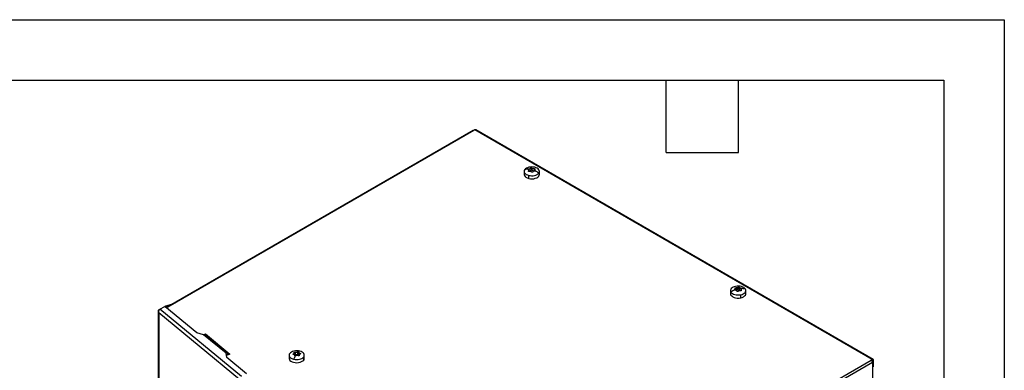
# Model space of a CAD drawing. Header units: millimetres. Extents: x 0 to 2794, y 0 to 2159.
# Tile 66 of 66: x 1759 to 2794, y 1790 to 2159. Entities that reach past the tile are written whole.
import ezdxf

# ---------------------------------------------------------------- set-up
doc = ezdxf.new("R2010")
doc.units = ezdxf.units.MM
doc.header["$LTSCALE"] = 10
doc.layers.add('TEXT', color=140, linetype='Continuous', lineweight=25)

msp = doc.modelspace()

# ---------------------------------------------------------------- linework, layer by layer
at = {"color": 7, "linetype": 'Continuous'}
for p, q in [((0.02, 2159.03), (2794.02, 2159.03)), ((2794.02, 2159.03), (2794.02, 0.03))]:
    msp.add_line(p, q, dxfattribs=at)
for p, q in [((2235.26, 2042.57), (1913.53, 1856.84)), ((2236.26, 2042.48), (1914.53, 1856.74)), ((2237.32, 2043.09), (2236.26, 2042.48)), ((2655.22, 1801.84), (2237.32, 2043.09)), ((2656.22, 1801.94), (2238.32, 2043.19)), ((2289.07, 1999.58), (2289.07, 1996.35)), ((2293.79, 2000.05), (2293.79, 1999.62)), ((2294.01, 1999.46), (2294.01, 2000.81)), ((2294.01, 1999.89), (2294.03, 1999.89)), ((2294.03, 2002.16), (2294.03, 1999.89)), ((2296, 2003), (2296, 2000.74)), ((2297, 2003.19), (2297, 2000.98)), ((2297.32, 2003.09), (2297.32, 2000.83)), ((2299.57, 2002.53), (2299.57, 2000.26)), ((2299.98, 2002.45), (2299.98, 2000.23)), ((2300.14, 2001.53), (2300.14, 1999.8)), ((2300.64, 2000.51), (2300.64, 2000.15)), ((2305.07, 1996.35), (2305.07, 1999.58)), ((2293.9, 1992.11), (2293.9, 1995.34)), ((2506.16, 1874.26), (2506.16, 1871.03)), ((2510.54, 1875.34), (2510.54, 1875.15)), ((2511.15, 1874.61), (2511.15, 1876.44)), ((2511.86, 1877.31), (2511.86, 1875.04)), ((2513.13, 1877.45), (2513.13, 1875.09)), ((2514.18, 1877.78), (2514.18, 1875.51)), ((2515.48, 1877.64), (2515.48, 1875.37)), ((2517.16, 1875.27), (2517.16, 1874.08)), ((2517.32, 1874.59), (2517.32, 1874.23)), ((2517.34, 1876.71), (2517.34, 1875.65)), ((2522.16, 1871.03), (2522.16, 1874.26)), ((2516.79, 1866.67), (2516.79, 1869.9)), ((1905.19, 1854.23), (1906.17, 1854.8)), ((1905.19, 1854.23), (1905.51, 1854.05)), ((1906.1, 1854.7), (1906.17, 1854.8)), ((1991.8, 1784.05), (1906.1, 1854.7)), ((1906.17, 1854.8), (1911.09, 1857.64)), ((1911.09, 1857.64), (1911.63, 1857.95)), ((1944.83, 1829.81), (1911.09, 1857.64)), ((1911.63, 1857.95), (1919.27, 1860.15)), ((1912.69, 1857.34), (1911.63, 1857.95)), ((1911.96, 1856.92), (1912.69, 1857.34)), ((1916.09, 1858.32), (1912.69, 1857.34)), ((1914.53, 1856.74), (1913.14, 1855.94)), ((1904.28, 1852.54), (1904.28, 1499.38)), ((1904.84, 1851.18), (1989.83, 1781.11)), ((1904.84, 1851.18), (1904.84, 1498.35)), ((1952.08, 1827.86), (1944.83, 1829.81)), ((1952.02, 1827.88), (1953.9, 1828.64)), ((1975.6, 1808.47), (1952.08, 1827.86)), ((1977.19, 1808.36), (1953.67, 1827.75)), ((1953.9, 1827.82), (1953.69, 1827.74)), ((1953.9, 1828.64), (1979.71, 1807.36)), ((1953.9, 1827.82), (1953.9, 1828.64)), ((1979.05, 1807.09), (1953.9, 1827.82)), ((1976.3, 1803.87), (1975.6, 1808.47)), ((1977.26, 1806.36), (1975.99, 1807.41)), ((1997.01, 1786.8), (1976.3, 1803.87)), ((1976.66, 1806.86), (1977.65, 1807.26)), ((1979.71, 1807.36), (1977.26, 1806.36)), ((1977.65, 1807.26), (1977.65, 1806.52)), ((2041.94, 1806.29), (2041.94, 1803.06)), ((2047.28, 1809), (2047.28, 1809.15)), ((2047.3, 1806.69), (2047.3, 1809.06)), ((2047.33, 1809.33), (2047.33, 1807.12)), ((2048.34, 1809.6), (2048.34, 1807.33)), ((2050.79, 1809.76), (2050.79, 1807.49)), ((2052, 1809.45), (2052, 1807.18)), ((2052.58, 1806.54), (2052.58, 1806.04)), ((2053.45, 1808.3), (2053.45, 1807.66)), ((2057.26, 1801.2), (2057.26, 1804.43)), ((2057.94, 1803.06), (2057.94, 1806.29)), ((2655.22, 1801.84), (2654.16, 1801.23)), ((2655.22, 1801.02), (2655.22, 1801.84)), ((2332.43, 1615.49), (2654.16, 1801.23)), ((2655.58, 1798.78), (2338.74, 1615.87)), ((2655.22, 1801.02), (2654.75, 1800.75)), ((2655.22, 1801.02), (2655.93, 1800.61)), ((2655.58, 1798.78), (2655.58, 1446.85)), ((2655.58, 1794.29), (2655.93, 1794.08)), ((2655.93, 1800.61), (2656.64, 1801.02)), ((2655.93, 1794.08), (2655.93, 1800.61)), ((2656.64, 1794.49), (2655.93, 1794.08)), ((2656.64, 1794.49), (2656.64, 1801.02))]:
    msp.add_line(p, q)
at = {"flags": 128}
for points in [[(2289.73, 2001.41), (2289.25, 2000.55), (2289.08, 1999.65), (2289.2, 1998.75), (2289.64, 1997.88), (2290.35, 1997.07), (2291.33, 1996.36), (2292.53, 1995.78), (2293.9, 1995.34)], [(2300.25, 2003.82), (2298.76, 2004.09), (2297.2, 2004.2), (2295.64, 2004.12), (2294.13, 2003.87), (2292.74, 2003.46), (2291.51, 2002.9), (2290.49, 2002.2), (2289.73, 2001.41)], [(2299.98, 2000.23), (2300.11, 2000.19), (2300.14, 2000.18)], [(2304.42, 1997.74), (2304.9, 1998.61), (2305.07, 1999.51), (2304.94, 2000.41), (2304.51, 2001.28), (2303.8, 2002.08), (2302.82, 2002.79), (2301.62, 2003.38), (2300.25, 2003.82)], [(2289.07, 1996.35), (2289.08, 1996.16), (2289.35, 1995.14), (2290.01, 1994.18), (2291.03, 1993.33), (2292.34, 1992.62), (2293.9, 1992.11)], [(2293.9, 1995.34), (2295.39, 1995.06), (2296.95, 1994.96), (2298.51, 1995.04), (2300.02, 1995.28), (2301.41, 1995.7), (2302.64, 1996.26), (2303.66, 1996.95), (2304.42, 1997.74)], [(2293.9, 1992.11), (2295.61, 1991.81), (2297.4, 1991.73), (2299.17, 1991.89), (2300.83, 1992.27), (2302.31, 1992.86), (2303.53, 1993.62), (2304.42, 1994.51), (2304.94, 1995.5), (2305.07, 1996.35)], [(2511.52, 1878.62), (2510.1, 1878.24), (2508.83, 1877.71), (2507.77, 1877.04), (2506.95, 1876.27), (2506.41, 1875.42), (2506.17, 1874.52), (2506.23, 1873.62), (2506.6, 1872.74)], [(2521.71, 1875.78), (2521.05, 1876.6), (2520.13, 1877.33), (2518.97, 1877.95), (2517.63, 1878.42), (2516.16, 1878.73), (2514.61, 1878.87), (2513.04, 1878.83), (2511.52, 1878.62)], [(2516.79, 1869.9), (2518.22, 1870.28), (2519.48, 1870.81), (2520.54, 1871.48), (2521.36, 1872.25), (2521.9, 1873.1), (2522.14, 1874), (2522.08, 1874.9), (2521.71, 1875.78)], [(2506.16, 1871.03), (2506.21, 1870.52), (2506.6, 1869.51), (2507.38, 1868.58), (2508.49, 1867.77), (2509.89, 1867.12), (2511.51, 1866.67), (2513.25, 1866.44), (2515.05, 1866.44), (2516.79, 1866.67)], [(2506.6, 1872.74), (2507.26, 1871.92), (2508.19, 1871.19), (2509.34, 1870.57), (2510.68, 1870.1), (2512.15, 1869.79), (2513.7, 1869.65), (2515.27, 1869.69), (2516.79, 1869.9)], [(2516.79, 1866.67), (2518.41, 1867.12), (2519.81, 1867.76), (2520.93, 1868.57), (2521.71, 1869.5), (2522.11, 1870.51), (2522.16, 1871.03)], [(2042.62, 1808.15), (2042.13, 1807.29), (2041.94, 1806.4), (2042.06, 1805.49), (2042.48, 1804.62), (2043.19, 1803.81), (2044.16, 1803.1), (2045.35, 1802.51), (2046.72, 1802.07)], [(2041.94, 1803.06), (2041.95, 1802.91), (2042.21, 1801.88), (2042.86, 1800.92), (2043.86, 1800.06), (2045.17, 1799.36), (2046.72, 1798.84), (2048.43, 1798.53), (2050.21, 1798.45), (2051.99, 1798.6), (2053.66, 1798.97), (2055.14, 1799.55), (2056.36, 1800.31), (2057.26, 1801.2)], [(2053.16, 1810.52), (2051.67, 1810.8), (2050.12, 1810.91), (2048.55, 1810.84), (2047.04, 1810.6), (2045.64, 1810.19), (2044.41, 1809.63), (2043.39, 1808.94), (2042.62, 1808.15)], [(2046.72, 1802.07), (2048.21, 1801.79), (2049.76, 1801.68), (2051.33, 1801.75), (2052.84, 1801.99), (2054.24, 1802.4), (2055.47, 1802.96), (2056.49, 1803.64), (2057.26, 1804.43)], [(2047.3, 1807.07), (2047.31, 1807.09), (2047.33, 1807.12)], [(2050.79, 1807.49), (2050.96, 1807.55), (2051.16, 1807.58), (2051.36, 1807.58), (2051.55, 1807.54), (2051.72, 1807.48), (2051.86, 1807.4), (2051.96, 1807.3), (2052, 1807.18)], [(2057.26, 1804.43), (2057.75, 1805.29), (2057.94, 1806.19), (2057.82, 1807.1), (2057.4, 1807.97), (2056.69, 1808.78), (2055.72, 1809.49), (2054.53, 1810.08), (2053.16, 1810.52)], [(2057.26, 1801.2), (2057.8, 1802.19), (2057.94, 1803.06)]]:
    msp.add_lwpolyline(points, dxfattribs=at)
for centre, radius, start, end in [((2235.68, 2041.66), 1.01, 54.38242, 114.30712), ((2237.91, 2042.27), 1.01, 65.69288, 125.61758), ((2293.06, 1988.49), 13.34, 88.54139, 104.4582), ((2294.1, 2002.45), 2.56, 268.38364, 318.02218), ((2296.7, 2000.03), 0.99, 72.32315, 134.63766), ((2296.82, 2000.19), 0.804, 51.98979, 77.33431), ((2299.17, 2003.46), 3.22, 234.80707, 277.13456), ((2299.68, 1999.01), 1.26, 76.30716, 95.05943), ((2291.61, 1980.99), 21.09, 52.60288, 64.32473), ((2518.47, 1855.8), 20.68, 113.03872, 125.02802), ((2511.69, 1873.93), 1.13, 81.33427, 118.50629), ((2512.37, 1878.96), 3.95, 262.60528, 281.1873), ((2512.65, 1877.77), 2.73, 280.23861, 304.06579), ((2514.75, 1874.68), 1.01, 43.1551, 124.32064), ((2517.29, 1876.73), 2.27, 216.76117, 266.62235), ((2517.68, 1862.03), 14.33, 73.68889, 89.00786), ((1913.98, 1856.07), 0.869, 50.54335, 187.17793), ((1952.79, 1826.51), 1.52, 54.39712, 117.51729), ((1976.3, 1807.31), 1.35, 357.6882, 121.01059), ((2077.44, 1789.82), 33.07, 151.6575, 158.25616), ((2048.02, 1806.37), 1.02, 71.50472, 132.58842), ((2049.34, 1810.95), 3.75, 254.54963, 292.67738), ((2053.82, 1807.1), 3.48, 100.87252, 130.67004), ((2053.15, 1807.43), 1.18, 192.02154, 237.7225), ((2655.78, 1801.16), 0.873, 350.78596, 129.20329), ((2652.51, 1798.64), 3.07, 2.60548, 57.39452), ((2655.5, 1800.68), 0.437, 350.78596, 129.20329)]:
    msp.add_arc(centre, radius, start, end)
for points, knots in [([(2293.5, 2001.46), (2293.49, 2001.47), (2293.46, 2001.48), (2293.42, 2001.51), (2293.39, 2001.55), (2293.36, 2001.58), (2293.35, 2001.62), (2293.34, 2001.67), (2293.35, 2001.72), (2293.37, 2001.78), (2293.39, 2001.81), (2293.4, 2001.83)], [0, 0, 0, 0, 0.1015861, 0.2012, 0.3000036, 0.3991872, 0.4999277, 0.6242856, 0.7496754, 0.8754766, 1, 1, 1, 1]), ([(2293.4, 2001.83), (2293.41, 2001.84), (2293.43, 2001.87), (2293.47, 2001.9), (2293.51, 2001.94), (2293.58, 2001.99), (2293.65, 2002.03), (2293.74, 2002.07), (2293.83, 2002.11), (2293.93, 2002.14), (2294, 2002.15), (2294.03, 2002.16)], [0, 0, 0, 0, 0.0829628, 0.165887, 0.2494843, 0.3744492, 0.4991092, 0.6237126, 0.749081, 0.8745593, 1, 1, 1, 1]), ([(2293.79, 2000.05), (2293.8, 2000.08), (2293.84, 2000.13), (2293.89, 2000.22), (2293.92, 2000.31), (2293.96, 2000.39), (2293.99, 2000.52), (2294.02, 2000.68), (2294, 2000.88), (2293.94, 2001.06), (2293.85, 2001.2), (2293.74, 2001.31), (2293.63, 2001.39), (2293.55, 2001.43), (2293.5, 2001.46)], [0, 0, 0, 0, 0.050206, 0.1001105, 0.1498742, 0.1996603, 0.2496327, 0.3744858, 0.4992389, 0.6239944, 0.7490601, 0.832513, 0.9159082, 1, 1, 1, 1]), ([(2294.58, 1999.44), (2294.55, 1999.43), (2294.5, 1999.42), (2294.41, 1999.41), (2294.34, 1999.4), (2294.26, 1999.4), (2294.17, 1999.41), (2294.09, 1999.43), (2293.98, 1999.47), (2293.86, 1999.53), (2293.77, 1999.62), (2293.73, 1999.71), (2293.71, 1999.78), (2293.71, 1999.86), (2293.74, 1999.96), (2293.77, 2000.02), (2293.79, 2000.05)], [0, 0, 0, 0, 0.0508414, 0.1006666, 0.1500708, 0.1996651, 0.2500549, 0.3122603, 0.374971, 0.499874, 0.6243939, 0.6869089, 0.7493369, 0.8328966, 0.9155291, 1, 1, 1, 1]), ([(2294.03, 2002.16), (2294.07, 2002.17), (2294.16, 2002.18), (2294.29, 2002.21), (2294.41, 2002.24), (2294.53, 2002.28), (2294.72, 2002.33), (2294.95, 2002.41), (2295.23, 2002.52), (2295.48, 2002.63), (2295.67, 2002.74), (2295.81, 2002.84), (2295.92, 2002.92), (2295.98, 2002.98), (2296, 2003)], [0, 0, 0, 0, 0.0503077, 0.1002654, 0.1500317, 0.199767, 0.2496322, 0.3745723, 0.4992382, 0.6240807, 0.7490595, 0.8326609, 0.916052, 1, 1, 1, 1]), ([(2295.84, 1999.44), (2295.8, 1999.45), (2295.72, 1999.47), (2295.6, 1999.49), (2295.47, 1999.5), (2295.35, 1999.51), (2295.19, 1999.51), (2295.01, 1999.51), (2294.79, 1999.48), (2294.65, 1999.45), (2294.58, 1999.44)], [0, 0, 0, 0, 0.0999291, 0.199486, 0.2989852, 0.3987422, 0.4990701, 0.6655679, 0.8320727, 1, 1, 1, 1]), ([(2296.83, 1998.87), (2296.81, 1998.9), (2296.76, 1998.95), (2296.67, 1999.03), (2296.59, 1999.09), (2296.49, 1999.16), (2296.37, 1999.23), (2296.22, 1999.31), (2296.04, 1999.38), (2295.91, 1999.42), (2295.84, 1999.44)], [0, 0, 0, 0, 0.1007836, 0.2008636, 0.3005411, 0.4001201, 0.4999048, 0.6671103, 0.8333192, 1, 1, 1, 1]), ([(2296, 2003), (2296.01, 2003.01), (2296.03, 2003.03), (2296.07, 2003.06), (2296.11, 2003.09), (2296.18, 2003.12), (2296.28, 2003.15), (2296.41, 2003.18), (2296.55, 2003.21), (2296.71, 2003.21), (2296.86, 2003.21), (2296.95, 2003.2), (2297, 2003.19)], [0, 0, 0, 0, 0.0631972, 0.1255931, 0.1878091, 0.2504692, 0.3756792, 0.5003156, 0.6252548, 0.7500833, 0.8748692, 1, 1, 1, 1]), ([(2298.15, 1998.96), (2298.13, 1998.94), (2298.11, 1998.9), (2298.07, 1998.85), (2298.02, 1998.81), (2297.97, 1998.76), (2297.9, 1998.72), (2297.82, 1998.68), (2297.7, 1998.64), (2297.54, 1998.61), (2297.36, 1998.62), (2297.23, 1998.64), (2297.13, 1998.68), (2297.02, 1998.72), (2296.91, 1998.79), (2296.86, 1998.84), (2296.83, 1998.87)], [0, 0, 0, 0, 0.0509133, 0.1007896, 0.1502101, 0.1997688, 0.2500521, 0.3122825, 0.3749677, 0.4998709, 0.6243911, 0.6869314, 0.7493339, 0.8330314, 0.9156385, 1, 1, 1, 1]), ([(2297, 2003.19), (2297.02, 2003.19), (2297.06, 2003.18), (2297.12, 2003.17), (2297.19, 2003.15), (2297.26, 2003.12), (2297.3, 2003.1), (2297.32, 2003.09)], [0, 0, 0, 0, 0.1657468, 0.3315561, 0.4989304, 0.7496328, 1, 1, 1, 1]), ([(2297.32, 2003.09), (2297.34, 2003.08), (2297.39, 2003.05), (2297.47, 2003.01), (2297.56, 2002.97), (2297.65, 2002.93), (2297.8, 2002.87), (2298.01, 2002.8), (2298.3, 2002.72), (2298.61, 2002.65), (2298.89, 2002.6), (2299.14, 2002.57), (2299.36, 2002.54), (2299.5, 2002.53), (2299.57, 2002.53)], [0, 0, 0, 0, 0.0503265, 0.1003026, 0.150078, 0.1998042, 0.2496325, 0.3745788, 0.4992385, 0.6239882, 0.7490597, 0.8324666, 0.9158762, 1, 1, 1, 1]), ([(2300.12, 1999.81), (2300.08, 1999.81), (2299.99, 1999.82), (2299.86, 1999.82), (2299.74, 1999.82), (2299.61, 1999.81), (2299.43, 1999.79), (2299.19, 1999.75), (2298.92, 1999.65), (2298.67, 1999.52), (2298.48, 1999.38), (2298.34, 1999.24), (2298.23, 1999.1), (2298.17, 1999.01), (2298.15, 1998.96)], [0, 0, 0, 0, 0.0503077, 0.1002654, 0.1500317, 0.199767, 0.2496322, 0.3745723, 0.4992382, 0.6240807, 0.7490595, 0.8326609, 0.916052, 1, 1, 1, 1]), ([(2299.57, 2002.53), (2299.6, 2002.53), (2299.64, 2002.52), (2299.71, 2002.51), (2299.79, 2002.5), (2299.88, 2002.48), (2299.95, 2002.46), (2299.98, 2002.45)], [0, 0, 0, 0, 0.1674733, 0.3342462, 0.5017841, 0.7516364, 1, 1, 1, 1]), ([(2299.98, 2002.45), (2300, 2002.44), (2300.05, 2002.42), (2300.11, 2002.39), (2300.17, 2002.36), (2300.25, 2002.32), (2300.32, 2002.26), (2300.39, 2002.19), (2300.43, 2002.11), (2300.44, 2002.04), (2300.42, 2001.97), (2300.38, 2001.93), (2300.36, 2001.92)], [0, 0, 0, 0, 0.062935, 0.1251175, 0.1872255, 0.2499382, 0.3748366, 0.4999374, 0.6240701, 0.7497105, 0.8749255, 1, 1, 1, 1]), ([(2300.75, 2000), (2300.74, 1999.99), (2300.72, 1999.96), (2300.68, 1999.93), (2300.63, 1999.9), (2300.57, 1999.86), (2300.49, 1999.83), (2300.41, 1999.81), (2300.32, 1999.8), (2300.22, 1999.8), (2300.15, 1999.8), (2300.12, 1999.81)], [0, 0, 0, 0, 0.0829628, 0.165887, 0.2494843, 0.3744492, 0.4991092, 0.6237126, 0.749081, 0.8745593, 1, 1, 1, 1]), ([(2300.36, 2001.92), (2300.34, 2001.9), (2300.31, 2001.87), (2300.26, 2001.81), (2300.23, 2001.76), (2300.19, 2001.7), (2300.16, 2001.61), (2300.13, 2001.47), (2300.15, 2001.29), (2300.21, 2001.1), (2300.3, 2000.92), (2300.41, 2000.77), (2300.51, 2000.64), (2300.6, 2000.55), (2300.64, 2000.51)], [0, 0, 0, 0, 0.050206, 0.1001105, 0.1498742, 0.1996603, 0.2496327, 0.3744858, 0.4992389, 0.6239944, 0.7490601, 0.832513, 0.9159082, 1, 1, 1, 1]), ([(2300.64, 2000.51), (2300.66, 2000.49), (2300.69, 2000.46), (2300.73, 2000.41), (2300.76, 2000.35), (2300.79, 2000.3), (2300.8, 2000.24), (2300.81, 2000.18), (2300.8, 2000.11), (2300.78, 2000.05), (2300.76, 2000.02), (2300.75, 2000)], [0, 0, 0, 0, 0.1015861, 0.2012, 0.3000036, 0.3991872, 0.4999277, 0.6242856, 0.7496754, 0.8754766, 1, 1, 1, 1]), ([(2510.38, 1874.83), (2510.37, 1874.85), (2510.36, 1874.87), (2510.35, 1874.91), (2510.34, 1874.96), (2510.34, 1875.02), (2510.35, 1875.08), (2510.38, 1875.15), (2510.42, 1875.22), (2510.47, 1875.28), (2510.51, 1875.32), (2510.54, 1875.34)], [0, 0, 0, 0, 0.0829628, 0.165887, 0.2494843, 0.3744492, 0.4991092, 0.6237126, 0.749081, 0.8745593, 1, 1, 1, 1]), ([(2510.97, 1874.62), (2510.95, 1874.62), (2510.89, 1874.61), (2510.82, 1874.62), (2510.74, 1874.63), (2510.67, 1874.64), (2510.6, 1874.66), (2510.53, 1874.69), (2510.47, 1874.73), (2510.42, 1874.78), (2510.39, 1874.82), (2510.38, 1874.83)], [0, 0, 0, 0, 0.1015861, 0.2012, 0.3000036, 0.3991872, 0.4999277, 0.6242856, 0.7496754, 0.8754766, 1, 1, 1, 1]), ([(2510.54, 1875.34), (2510.56, 1875.36), (2510.62, 1875.41), (2510.7, 1875.49), (2510.77, 1875.56), (2510.84, 1875.64), (2510.93, 1875.76), (2511.03, 1875.91), (2511.12, 1876.1), (2511.16, 1876.28), (2511.15, 1876.43), (2511.12, 1876.55), (2511.07, 1876.65), (2511.02, 1876.7), (2511, 1876.73)], [0, 0, 0, 0, 0.0503077, 0.1002654, 0.1500317, 0.199767, 0.2496322, 0.3745723, 0.4992382, 0.6240807, 0.7490595, 0.8326609, 0.916052, 1, 1, 1, 1]), ([(2511, 1876.73), (2510.99, 1876.74), (2510.97, 1876.76), (2510.95, 1876.8), (2510.94, 1876.83), (2510.94, 1876.87), (2510.95, 1876.91), (2510.98, 1876.96), (2511.03, 1877.03), (2511.12, 1877.1), (2511.25, 1877.17), (2511.37, 1877.22), (2511.47, 1877.25), (2511.59, 1877.28), (2511.73, 1877.3), (2511.81, 1877.31), (2511.86, 1877.31)], [0, 0, 0, 0, 0.0509133, 0.1007896, 0.1502101, 0.1997688, 0.2500521, 0.3122825, 0.3749677, 0.4998709, 0.6243911, 0.6869314, 0.7493339, 0.8330314, 0.9156385, 1, 1, 1, 1]), ([(2512.83, 1873.69), (2512.82, 1873.72), (2512.79, 1873.78), (2512.74, 1873.87), (2512.69, 1873.95), (2512.63, 1874.03), (2512.53, 1874.14), (2512.37, 1874.27), (2512.14, 1874.41), (2511.88, 1874.52), (2511.62, 1874.58), (2511.39, 1874.61), (2511.18, 1874.63), (2511.04, 1874.62), (2510.97, 1874.62)], [0, 0, 0, 0, 0.050206, 0.1001105, 0.1498742, 0.1996603, 0.2496327, 0.3744858, 0.4992389, 0.6239944, 0.7490601, 0.832513, 0.9159082, 1, 1, 1, 1]), ([(2511.86, 1877.31), (2511.9, 1877.31), (2511.99, 1877.31), (2512.11, 1877.32), (2512.24, 1877.33), (2512.37, 1877.34), (2512.53, 1877.36), (2512.71, 1877.38), (2512.93, 1877.41), (2513.07, 1877.44), (2513.13, 1877.45)], [0, 0, 0, 0, 0.10078356, 0.20086363, 0.30054113, 0.40012007, 0.49990476, 0.66711032, 0.8333192, 1, 1, 1, 1]), ([(2513.13, 1877.45), (2513.18, 1877.46), (2513.26, 1877.48), (2513.38, 1877.51), (2513.49, 1877.53), (2513.6, 1877.57), (2513.73, 1877.6), (2513.88, 1877.65), (2514.04, 1877.71), (2514.13, 1877.76), (2514.18, 1877.78)], [0, 0, 0, 0, 0.0999291, 0.199486, 0.2989852, 0.3987422, 0.4990701, 0.6655679, 0.8320727, 1, 1, 1, 1]), ([(2516.45, 1874.02), (2516.41, 1874.03), (2516.33, 1874.05), (2516.2, 1874.08), (2516.07, 1874.1), (2515.94, 1874.11), (2515.75, 1874.13), (2515.49, 1874.12), (2515.18, 1874.08), (2514.88, 1874), (2514.63, 1873.9), (2514.43, 1873.78), (2514.27, 1873.67), (2514.18, 1873.59), (2514.13, 1873.55)], [0, 0, 0, 0, 0.0503265, 0.1003026, 0.150078, 0.1998042, 0.2496325, 0.3745788, 0.4992385, 0.6239882, 0.7490597, 0.8324666, 0.9158762, 1, 1, 1, 1]), ([(2514.18, 1877.78), (2514.2, 1877.79), (2514.23, 1877.8), (2514.29, 1877.82), (2514.36, 1877.84), (2514.43, 1877.85), (2514.51, 1877.86), (2514.6, 1877.87), (2514.73, 1877.88), (2514.9, 1877.87), (2515.07, 1877.84), (2515.18, 1877.81), (2515.27, 1877.78), (2515.36, 1877.74), (2515.43, 1877.69), (2515.46, 1877.65), (2515.48, 1877.64)], [0, 0, 0, 0, 0.0508414, 0.1006666, 0.1500708, 0.1996651, 0.2500549, 0.3122603, 0.374971, 0.499874, 0.6243939, 0.6869089, 0.7493369, 0.8328966, 0.9155291, 1, 1, 1, 1]), ([(2515.48, 1877.64), (2515.49, 1877.62), (2515.52, 1877.58), (2515.57, 1877.53), (2515.62, 1877.48), (2515.68, 1877.43), (2515.79, 1877.35), (2515.94, 1877.24), (2516.17, 1877.12), (2516.43, 1877), (2516.69, 1876.9), (2516.92, 1876.82), (2517.13, 1876.76), (2517.27, 1876.73), (2517.34, 1876.71)], [0, 0, 0, 0, 0.050206, 0.1001105, 0.1498742, 0.1996603, 0.2496327, 0.3744858, 0.4992389, 0.6239944, 0.7490601, 0.832513, 0.9159082, 1, 1, 1, 1]), ([(2517.32, 1874.59), (2517.33, 1874.58), (2517.34, 1874.54), (2517.36, 1874.49), (2517.37, 1874.44), (2517.37, 1874.37), (2517.35, 1874.29), (2517.3, 1874.19), (2517.23, 1874.11), (2517.13, 1874.05), (2517, 1874), (2516.91, 1873.99), (2516.86, 1873.98)], [0, 0, 0, 0, 0.0631972, 0.1255931, 0.1878091, 0.2504692, 0.3756792, 0.5003156, 0.6252548, 0.7500833, 0.8748692, 1, 1, 1, 1]), ([(2517.78, 1875.99), (2517.75, 1875.98), (2517.69, 1875.95), (2517.61, 1875.91), (2517.54, 1875.86), (2517.47, 1875.81), (2517.38, 1875.73), (2517.28, 1875.61), (2517.19, 1875.43), (2517.16, 1875.24), (2517.16, 1875.06), (2517.2, 1874.89), (2517.25, 1874.74), (2517.29, 1874.64), (2517.32, 1874.59)], [0, 0, 0, 0, 0.05030765, 0.10026536, 0.15003166, 0.19976699, 0.24963217, 0.37457225, 0.49923818, 0.6240807, 0.74905952, 0.83266091, 0.91605203, 1, 1, 1, 1]), ([(2517.34, 1876.71), (2517.37, 1876.7), (2517.42, 1876.69), (2517.5, 1876.66), (2517.57, 1876.63), (2517.64, 1876.6), (2517.71, 1876.56), (2517.78, 1876.52), (2517.84, 1876.47), (2517.9, 1876.41), (2517.92, 1876.37), (2517.93, 1876.36)], [0, 0, 0, 0, 0.1015861, 0.2012, 0.3000036, 0.3991872, 0.4999277, 0.6242856, 0.7496754, 0.8754766, 1, 1, 1, 1]), ([(2517.93, 1876.36), (2517.94, 1876.34), (2517.95, 1876.32), (2517.97, 1876.28), (2517.98, 1876.24), (2517.98, 1876.19), (2517.96, 1876.14), (2517.93, 1876.1), (2517.89, 1876.05), (2517.84, 1876.02), (2517.8, 1876), (2517.78, 1875.99)], [0, 0, 0, 0, 0.08296277, 0.16588704, 0.24948433, 0.37444924, 0.49910921, 0.62371257, 0.74908104, 0.87455926, 1, 1, 1, 1]), ([(2513.8, 1873.36), (2513.77, 1873.35), (2513.72, 1873.34), (2513.65, 1873.33), (2513.58, 1873.32), (2513.47, 1873.32), (2513.35, 1873.33), (2513.21, 1873.37), (2513.08, 1873.42), (2512.97, 1873.5), (2512.89, 1873.59), (2512.85, 1873.66), (2512.83, 1873.69)], [0, 0, 0, 0, 0.062935, 0.1251175, 0.1872255, 0.2499382, 0.3748366, 0.4999374, 0.6240701, 0.7497105, 0.8749255, 1, 1, 1, 1]), ([(2514.13, 1873.55), (2514.12, 1873.53), (2514.09, 1873.51), (2514.04, 1873.47), (2513.97, 1873.43), (2513.89, 1873.39), (2513.83, 1873.37), (2513.8, 1873.36)], [0, 0, 0, 0, 0.1674733, 0.3342462, 0.5017841, 0.7516364, 1, 1, 1, 1]), ([(2516.86, 1873.98), (2516.84, 1873.98), (2516.8, 1873.97), (2516.73, 1873.97), (2516.65, 1873.98), (2516.56, 1873.99), (2516.49, 1874.01), (2516.45, 1874.02)], [0, 0, 0, 0, 0.1657468, 0.3315561, 0.4989304, 0.7496328, 1, 1, 1, 1]), ([(1905.19, 1854.23), (1904.93, 1854.02), (1904.72, 1853.79), (1904.42, 1853.28), (1904.33, 1853.01), (1904.26, 1852.47), (1904.29, 1852.2), (1904.48, 1851.67), (1904.64, 1851.42), (1904.84, 1851.18)], [0, 0, 0, 0, 0.25, 0.25, 0.5, 0.5, 0.75, 0.75, 1, 1, 1, 1]), ([(1904.84, 1851.18), (1904.78, 1851.5), (1904.76, 1851.85), (1904.84, 1852.53), (1904.92, 1852.87), (1905.17, 1853.51), (1905.33, 1853.81), (1905.7, 1854.32), (1905.9, 1854.54), (1906.1, 1854.7)], [0, 0, 0, 0, 0.25, 0.25, 0.5, 0.5, 0.75, 0.75, 1, 1, 1, 1]), ([(2046.43, 1807.09), (2046.34, 1807.1), (2046.21, 1807.12), (2046.08, 1807.2), (2046.01, 1807.26), (2045.97, 1807.34), (2045.96, 1807.4), (2045.96, 1807.43)], [0, 0, 0, 0, 0.33601, 0.505036, 0.6732876, 0.841948, 1, 1, 1, 1]), ([(2047.88, 1805.95), (2047.88, 1805.98), (2047.87, 1806.04), (2047.85, 1806.13), (2047.82, 1806.22), (2047.79, 1806.3), (2047.73, 1806.42), (2047.62, 1806.58), (2047.45, 1806.74), (2047.24, 1806.88), (2047.02, 1806.97), (2046.81, 1807.04), (2046.63, 1807.07), (2046.5, 1807.09), (2046.43, 1807.09)], [0, 0, 0, 0, 0.0503077, 0.1002654, 0.1500317, 0.199767, 0.2496322, 0.3745723, 0.4992382, 0.6240807, 0.7490595, 0.8326609, 0.916052, 1, 1, 1, 1]), ([(2047.28, 1809.15), (2047.27, 1809.16), (2047.27, 1809.18), (2047.27, 1809.21), (2047.28, 1809.25), (2047.29, 1809.29), (2047.32, 1809.32), (2047.33, 1809.33)], [0, 0, 0, 0, 0.16747333, 0.33424625, 0.50178409, 0.75163642, 1, 1, 1, 1]), ([(2047.33, 1809.33), (2047.34, 1809.35), (2047.36, 1809.37), (2047.41, 1809.4), (2047.45, 1809.43), (2047.52, 1809.47), (2047.62, 1809.51), (2047.76, 1809.56), (2047.91, 1809.59), (2048.06, 1809.61), (2048.21, 1809.61), (2048.3, 1809.6), (2048.34, 1809.6)], [0, 0, 0, 0, 0.062935, 0.1251175, 0.1872255, 0.2499382, 0.3748366, 0.4999374, 0.6240701, 0.7497105, 0.8749255, 1, 1, 1, 1]), ([(2048.33, 1805.52), (2048.31, 1805.52), (2048.27, 1805.53), (2048.21, 1805.56), (2048.15, 1805.59), (2048.08, 1805.63), (2048.02, 1805.68), (2047.96, 1805.74), (2047.92, 1805.81), (2047.89, 1805.87), (2047.89, 1805.92), (2047.88, 1805.95)], [0, 0, 0, 0, 0.0829628, 0.165887, 0.2494843, 0.3744492, 0.4991092, 0.6237126, 0.749081, 0.8745593, 1, 1, 1, 1]), ([(2049.09, 1805.64), (2049.07, 1805.63), (2049.03, 1805.6), (2048.96, 1805.57), (2048.88, 1805.54), (2048.81, 1805.52), (2048.72, 1805.5), (2048.63, 1805.49), (2048.52, 1805.49), (2048.42, 1805.5), (2048.36, 1805.51), (2048.33, 1805.52)], [0, 0, 0, 0, 0.1015861, 0.2012, 0.3000036, 0.3991872, 0.4999277, 0.6242856, 0.7496754, 0.8754766, 1, 1, 1, 1]), ([(2048.34, 1809.6), (2048.38, 1809.6), (2048.46, 1809.59), (2048.58, 1809.58), (2048.7, 1809.57), (2048.83, 1809.57), (2049.02, 1809.56), (2049.28, 1809.56), (2049.6, 1809.57), (2049.92, 1809.6), (2050.2, 1809.64), (2050.43, 1809.67), (2050.61, 1809.71), (2050.73, 1809.74), (2050.79, 1809.76)], [0, 0, 0, 0, 0.050206, 0.1001105, 0.1498742, 0.1996603, 0.2496327, 0.3744858, 0.4992389, 0.6239944, 0.7490601, 0.832513, 0.9159082, 1, 1, 1, 1]), ([(2051.54, 1805.79), (2051.5, 1805.81), (2051.42, 1805.84), (2051.3, 1805.89), (2051.18, 1805.92), (2051.05, 1805.96), (2050.86, 1805.99), (2050.6, 1806.03), (2050.28, 1806.02), (2049.96, 1805.98), (2049.68, 1805.92), (2049.45, 1805.83), (2049.27, 1805.74), (2049.15, 1805.67), (2049.09, 1805.64)], [0, 0, 0, 0, 0.050206, 0.1001105, 0.1498742, 0.1996603, 0.2496327, 0.3744858, 0.4992389, 0.6239944, 0.7490601, 0.832513, 0.9159082, 1, 1, 1, 1]), ([(2050.79, 1809.76), (2050.81, 1809.76), (2050.85, 1809.77), (2050.92, 1809.78), (2051, 1809.79), (2051.07, 1809.79), (2051.16, 1809.8), (2051.25, 1809.79), (2051.36, 1809.78), (2051.46, 1809.77), (2051.52, 1809.75), (2051.55, 1809.74)], [0, 0, 0, 0, 0.10158606, 0.2012, 0.30000361, 0.39918718, 0.49992773, 0.62428562, 0.74967542, 0.87547656, 1, 1, 1, 1]), ([(2052.6, 1806.25), (2052.61, 1806.23), (2052.61, 1806.19), (2052.61, 1806.13), (2052.6, 1806.07), (2052.58, 1806.02), (2052.55, 1805.96), (2052.51, 1805.91), (2052.43, 1805.83), (2052.31, 1805.76), (2052.16, 1805.72), (2052.03, 1805.7), (2051.92, 1805.7), (2051.8, 1805.71), (2051.66, 1805.74), (2051.58, 1805.78), (2051.54, 1805.79)], [0, 0, 0, 0, 0.0508414, 0.1006666, 0.1500708, 0.1996651, 0.2500549, 0.3122603, 0.374971, 0.499874, 0.6243939, 0.6869089, 0.7493369, 0.8328966, 0.9155291, 1, 1, 1, 1]), ([(2051.55, 1809.74), (2051.57, 1809.74), (2051.61, 1809.73), (2051.67, 1809.71), (2051.73, 1809.68), (2051.8, 1809.65), (2051.86, 1809.62), (2051.92, 1809.58), (2051.96, 1809.53), (2051.99, 1809.49), (2051.99, 1809.46), (2052, 1809.45)], [0, 0, 0, 0, 0.0829628, 0.165887, 0.2494843, 0.3744492, 0.4991092, 0.6237126, 0.749081, 0.8745593, 1, 1, 1, 1]), ([(2052, 1809.45), (2052, 1809.43), (2052.01, 1809.39), (2052.03, 1809.34), (2052.06, 1809.28), (2052.09, 1809.22), (2052.15, 1809.13), (2052.26, 1809.01), (2052.43, 1808.86), (2052.64, 1808.71), (2052.86, 1808.58), (2053.07, 1808.47), (2053.25, 1808.38), (2053.38, 1808.33), (2053.45, 1808.3)], [0, 0, 0, 0, 0.0503077, 0.1002654, 0.1500317, 0.199767, 0.2496322, 0.3745723, 0.4992382, 0.6240807, 0.7490595, 0.8326609, 0.916052, 1, 1, 1, 1]), ([(2052.78, 1807.08), (2052.76, 1807.05), (2052.73, 1807.01), (2052.69, 1806.93), (2052.65, 1806.86), (2052.62, 1806.77), (2052.6, 1806.67), (2052.58, 1806.55), (2052.58, 1806.4), (2052.6, 1806.3), (2052.6, 1806.25)], [0, 0, 0, 0, 0.0999291, 0.199486, 0.2989852, 0.3987422, 0.4990701, 0.6655679, 0.8320727, 1, 1, 1, 1]), ([(2053.59, 1807.54), (2053.56, 1807.54), (2053.49, 1807.52), (2053.39, 1807.49), (2053.29, 1807.45), (2053.2, 1807.41), (2053.1, 1807.36), (2052.99, 1807.28), (2052.87, 1807.19), (2052.81, 1807.11), (2052.78, 1807.08)], [0, 0, 0, 0, 0.1007836, 0.2008636, 0.3005411, 0.4001201, 0.4999048, 0.6671103, 0.8333192, 1, 1, 1, 1]), ([(2053.45, 1808.3), (2053.48, 1808.29), (2053.52, 1808.27), (2053.59, 1808.24), (2053.66, 1808.2), (2053.72, 1808.16), (2053.77, 1808.11), (2053.83, 1808.06), (2053.88, 1807.98), (2053.93, 1807.88), (2053.92, 1807.78), (2053.89, 1807.72), (2053.85, 1807.66), (2053.79, 1807.61), (2053.7, 1807.57), (2053.63, 1807.55), (2053.59, 1807.54)], [0, 0, 0, 0, 0.0509133, 0.1007896, 0.1502101, 0.1997688, 0.2500521, 0.3122825, 0.3749677, 0.4998709, 0.6243911, 0.6869314, 0.7493339, 0.8330314, 0.9156385, 1, 1, 1, 1])]:
    msp.add_open_spline(points, degree=3, knots=knots)
at = {"layer": 'TEXT'}
for p, q in [((63.5, 2095.5), (2730.5, 2095.5)), ((2438.4, 2019.3), (2438.4, 2095.5)), ((2514.6, 2019.3), (2514.6, 2095.5)), ((2730.5, 2095.5), (2730.5, 63.5)), ((2438.4, 2019.3), (2514.6, 2019.3))]:
    msp.add_line(p, q, dxfattribs=at)

doc.saveas('drawing.dxf')
